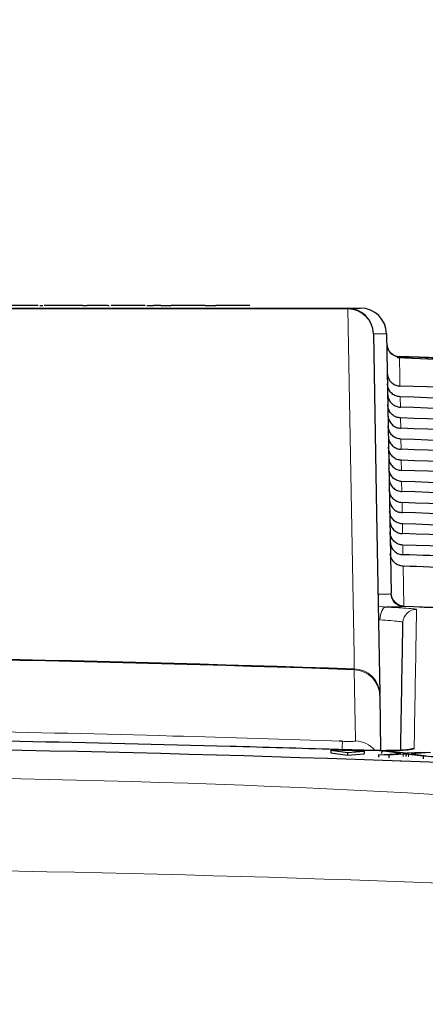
# Paper-space layout 'Blatt5' of a CAD drawing. Header units: millimetres. Extents: x 5 to 418, y 2 to 292.
# Tile 29 of 37: x 199 to 209, y 243 to 268. Entities that reach past the tile are written whole.
import ezdxf

# ---------------------------------------------------------------- set-up
doc = ezdxf.new("R2010")
doc.units = ezdxf.units.MM
doc.layers.add('SLD-0', color=7, linetype='Continuous')
doc.styles.add('SLDTEXTSTYLE0', font='TXT', dxfattribs={"width": 0.605})
doc.dimstyles.new('SLDDIMSTYLE5', dxfattribs={"dimtxt": 3.5, "dimasz": 3.302, "dimexe": 0, "dimexo": 0.0625, "dimgap": 0.875, "dimtad": 1, "dimlfac": 1.5, "dimrnd": 1e-09, "dimzin": 12, "dimdsep": 46, "dimtxsty": 'SLDTEXTSTYLE0', "dimsah": 1, "dimcen": 0.09, "dimadec": 0, "dimazin": 3, "dimtfac": 1, "dimtofl": 0, "dimtmove": 0, "dimatfit": 3, "dimfxl": 1, "dimfrac": 2, "dimtolj": 1, "dimtzin": 12, "dimarcsym": 0})

# ---------------------------------------------------------------- blocks, each defined once
blk = doc.blocks.new('_D_28')
at = {"layer": 'SLD-0', "color": 7}
for p, q in [((137.875, 142.424), (137.885, 272.518)), ((287.208, 142.413), (287.218, 272.506)), ((137.885, 271.518), (287.218, 271.506))]:
    blk.add_line(p, q, dxfattribs=at)
for points in [[(137.885, 271.518), (141.187, 271.01), (141.187, 272.026)], [(287.218, 271.506), (283.916, 272.015), (283.916, 270.999)]]:
    blk.add_solid(points, dxfattribs=at)
at = {"layer": 'SLD-0', "color": 7, "insert": (208.541, 276.024), "char_height": 3.5, "attachment_point": 1, "rotation": 359.9955, "style": 'SLDTEXTSTYLE0'}
blk.add_mtext('224', dxfattribs=at)

psp = doc.layouts.new('Blatt5')

# ---------------------------------------------------------------- linework, layer by layer
at = {"color": 7, "linetype": 'Continuous', "lineweight": 25}
for p, q in [((199.4326, 260.2853), (199.5069, 260.2853)), ((200.5225, 260.2853), (200.3345, 260.2853)), ((200.5225, 260.2853), (200.6353, 260.2853)), ((200.7669, 260.2853), (200.6353, 260.2853)), ((201.1528, 260.2853), (201.1911, 260.2853)), ((202.1452, 260.2853), (202.3088, 260.2853)), ((202.4969, 260.2853), (202.3088, 260.2853)), ((202.4969, 260.2853), (202.7601, 260.2853)), ((202.9481, 260.2853), (202.7601, 260.2853)), ((203.6251, 260.2853), (203.437, 260.2853)), ((203.6251, 260.2853), (203.8746, 260.2853)), ((203.8746, 260.2853), (203.8915, 260.2853)), ((204.0796, 260.2853), (203.8915, 260.2853)), ((204.1874, 260.2853), (204.0796, 260.2853)), ((204.5335, 260.2853), (204.1874, 260.2853)), ((204.7533, 260.2853), (204.5335, 260.2853)), ((207.2185, 260.2186), (207.5528, 260.2186)), ((208.2194, 259.5636), (208.3341, 252.9927)), ((208.4898, 258.9615), (209.4567, 258.9217)), ((208.0452, 250.393), (208.0444, 250.4359)), ((208.0452, 250.393), (208.0695, 248.9959)), ((206.808, 249.0076), (206.8056, 248.9411)), ((206.808, 249.0076), (207.2294, 248.9438)), ((207.6542, 248.9774), (206.808, 249.0076)), ((207.2294, 248.9438), (207.227, 248.8774)), ((207.2294, 248.9438), (207.6542, 248.9774)), ((207.6542, 248.9774), (207.6518, 248.9109)), ((208.096, 248.9905), (208.0937, 248.924)), ((208.5821, 248.926), (208.096, 248.9905)), ((208.096, 248.9905), (208.3563, 248.9812)), ((208.3563, 248.9812), (208.6228, 248.9459)), ((208.8023, 248.9394), (209.0697, 248.9557)), ((209.3337, 248.9463), (208.8443, 248.9165)), ((209.0697, 248.9557), (209.3337, 248.9463)), ((206.8056, 248.9411), (207.227, 248.8774)), ((207.227, 248.8774), (207.6518, 248.9109)), ((208.0138, 248.8914), (208.0114, 248.825)), ((208.0138, 248.8914), (208.5821, 248.926)), ((208.2775, 248.882), (208.0138, 248.8914)), ((208.2775, 248.882), (208.2751, 248.8163)), ((208.6413, 248.9041), (208.2775, 248.882)), ((208.7136, 248.9086), (208.7113, 248.8438)), ((209.148, 248.851), (208.7764, 248.9003)), ((208.8443, 248.9165), (209.4086, 248.8417)), ((209.148, 248.851), (209.1457, 248.7869)), ((209.4086, 248.8417), (209.148, 248.851))]:
    psp.add_line(p, q, dxfattribs=at)
at = {"color": 7, "linetype": 'Continuous', "lineweight": 18}
for p, q in [((208.546, 258.9887), (208.5464, 258.9769)), ((208.2372, 258.5578), (208.237, 258.5578)), ((208.5639, 257.9685), (208.5685, 257.7055)), ((208.5733, 257.4314), (208.5778, 257.1709)), ((208.5826, 256.8944), (208.5871, 256.6364)), ((208.592, 256.3573), (208.5965, 256.1018)), ((208.6014, 255.8202), (208.6058, 255.5672)), ((208.6107, 255.2831), (208.6151, 255.0327)), ((208.6201, 254.7461), (208.6244, 254.4981)), ((208.6295, 254.209), (208.6337, 253.9635)), ((208.6388, 253.6719), (208.6563, 252.6684)), ((208.3261, 252.9732), (208.3327, 252.9817)), ((208.3327, 252.9817), (208.3341, 252.9927)), ((208.6546, 252.6576), (208.6462, 252.6466)), ((208.6563, 252.6684), (208.6546, 252.6576)), ((207.4021, 251.0463), (207.4006, 251.0678)), ((208.5733, 248.7196), (208.5735, 248.7276)), ((208.6413, 248.9041), (208.6389, 248.8393)), ((208.7764, 248.9003), (208.7741, 248.8356))]:
    psp.add_line(p, q, dxfattribs=at)
at = {"color": 7, "linetype": 'Continuous', "lineweight": 18, "flags": 128}
for points in [[(207.4006, 251.0678), (207.3945, 251.4133), (207.3703, 252.7952), (207.2735, 258.3229), (207.2407, 260.1955)], [(208.5464, 258.9769), (208.5479, 258.8884), (208.5541, 258.5343), (208.5592, 258.2401)], [(208.0492, 252.3096), (208.0547, 252.3729), (208.0651, 252.4337), (208.0799, 252.4897), (208.0987, 252.5387), (208.1207, 252.579), (208.1452, 252.6092), (208.1712, 252.628), (208.1977, 252.6349)], [(207.4337, 249.2403), (207.4322, 249.3234), (207.4264, 249.6559), (207.4021, 251.0463)]]:
    psp.add_lwpolyline(points, dxfattribs=at)
at = {"color": 7, "linetype": 'Continuous', "lineweight": 25, "flags": 128}
psp.add_lwpolyline([(207.8851, 259.5636), (207.9645, 255.0115), (208.0444, 250.4359)], dxfattribs=at)
at = {"color": 7, "linetype": 'Continuous', "lineweight": 25}
for centre, radius, start, end in [((207.2185, 259.5519), 0.6667, 1, 90), ((207.5528, 259.5519), 0.6667, 1, 90), ((208.557, 259.3218), 0.3333, 181, 268.10849), ((186.5413, -407.3147), 666.6667, 86.7313823, 88.1084916), ((186.5413, -407.3147), 660.3314, 87.3519445, 88.0816404), ((186.5413, -339.7814), 591.1958, 87.9778569, 92.0221431)]:
    psp.add_arc(centre, radius, start, end, dxfattribs=at)
at = {"color": 7, "linetype": 'Continuous', "lineweight": 18}
for centre, radius, start, end in [((207.2093, 260.1875), 0.0325, 14.29169, 73.44853), ((207.2312, 259.5414), 0.6542, 1.94666, 89.16874), ((208.5556, 259.3085), 0.3317, 181.23831, 268.40532), ((186.5413, -407.3147), 666.6549, 86.7313823, 88.1084278), ((208.6594, 252.9797), 0.3333, 181.11513, 267.72409), ((208.6667, 252.9915), 0.3341, 181.6711, 267.92345), ((208.6657, 252.9999), 0.3317, 181.23832, 268.37879), ((208.9681, 252.2415), 0.3333, 88.03997, 178.98822), ((186.5413, -407.3147), 660.3427, 87.4077313, 88.0809463), ((186.5413, -339.7814), 591.2173, 87.9780764, 92.0219236), ((207.3906, 250.4137), 0.6542, 1.94637, 89.12489), ((207.3793, 250.3808), 0.6659, 1.05224, 88.04271), ((304.3735, 245.6016), 97.341, 177.863073, 177.985702), ((207.4104, 248.5737), 0.667, 39.70314, 87.99734), ((208.9066, 248.7125), 0.3339, 88.05148, 115.6764)]:
    psp.add_arc(centre, radius, start, end, dxfattribs=at)
psp.add_ellipse((206.8861, 259.5519), major_axis=(1.3333, 0.0116), ratio=0.0087242, start_param=0.0000761, end_param=0.72388, dxfattribs=at)
at = {"color": 7, "linetype": 'Continuous', "lineweight": 25}
for centre, major_axis, start_param, end_param in [((186.5413, -408.8736), (0, 667.4769), 6.2337251, 6.2501925), ((186.5413, -405.7637), (0, 664.0975), 6.2334732, 6.2500174), ((186.5413, -408.8724), (0, 666.9417), 6.2336854, 6.250152), ((186.5413, -405.7649), (0, 663.5622), 6.2334331, 6.2499765), ((186.5413, -408.8711), (0, 666.4065), 6.2336456, 6.2501115), ((186.5413, -405.7662), (0, 663.027), 6.2333929, 6.2499356), ((186.5413, -408.8699), (0, 665.8713), 6.2336057, 6.2500709), ((186.5413, -405.7674), (0, 662.4918), 6.2333526, 6.2498946), ((186.5413, -408.8686), (0, 665.3361), 6.2335658, 6.2500302), ((186.5413, -405.7687), (0, 661.9566), 6.2333123, 6.2498535), ((186.5413, -408.8674), (0, 664.8009), 6.2335258, 6.2499895), ((186.5413, -405.7699), (0, 661.4214), 6.2332719, 6.2498123), ((186.5413, -408.8661), (0, 664.2657), 6.2334858, 6.2499487), ((186.5413, -405.7712), (0, 660.8862), 6.2332314, 6.2497711), ((186.5413, -408.8649), (0, 663.7304), 6.2334457, 6.2499079), ((186.5413, -405.7724), (0, 660.351), 6.2331909, 6.2497299), ((186.5413, -408.8636), (0, 663.1952), 6.247808, 6.2498669), ((186.5413, -405.7737), (0, 659.8157), 6.2476446, 6.2496885)]:
    psp.add_ellipse(centre, major_axis=major_axis, ratio=0.9999973, start_param=start_param, end_param=end_param, dxfattribs=at)
at = {"color": 7, "linetype": 'Continuous', "lineweight": 18}
for points, knots in [([(207.2407, 260.1955), (203.8201, 260.1956), (196.9789, 260.1958), (188.9323, 260.1959), (182.0093, 260.1959), (176.2067, 260.1958), (170.4296, 260.1957), (166.9828, 260.1956), (165.8419, 260.1955)], [0, 0, 0, 0, 0.2486467, 0.497289, 0.5811431, 0.7490357, 0.9169293, 1, 1, 1, 1]), ([(208.0003, 252.9603), (208.0756, 252.9605), (208.2469, 252.9608), (208.2977, 252.9687), (208.3261, 252.9732)], [0, 0, 0, 0, 0.4390147, 1, 1, 1, 1]), ([(208.0054, 252.6685), (208.0129, 252.6663), (208.0737, 252.6484), (208.1398, 252.6412), (208.1977, 252.6349)], [0, 0, 0, 0, 0.1222309, 1, 1, 1, 1]), ([(208.1977, 252.6349), (208.3283, 252.6285), (208.5894, 252.6156), (208.8564, 252.5961), (208.9689, 252.5825), (208.9772, 252.5763), (208.9795, 252.5746)], [0, 0, 0, 0, 0.2946914, 0.5893403, 0.8841722, 1, 1, 1, 1]), ([(208.9795, 252.5746), (208.9794, 252.5682), (208.9788, 252.5366), (208.9764, 252.3995), (208.9658, 251.79), (208.9471, 250.7155), (208.9248, 249.4396), (208.9179, 249.0463)], [0, 0, 0, 0, 0.0088087, 0.0440433, 0.1849823, 0.7487664, 1, 1, 1, 1]), ([(208.6349, 252.2474), (208.6332, 252.2494), (208.627, 252.2564), (208.5427, 252.2711), (208.3428, 252.291), (208.147, 252.3034), (208.0492, 252.3096)], [0, 0, 0, 0, 0.11584908, 0.41074503, 0.7054053, 1, 1, 1, 1]), ([(196.3601, 249.5084), (196.7307, 249.502), (198.879, 249.4648), (202.4594, 249.3833), (205.6682, 249.2781), (207.1002, 249.2312)], [0, 0, 0, 0, 0.1035199, 0.5999338, 1, 1, 1, 1]), ([(207.1002, 249.2312), (207.125, 249.2304), (207.187, 249.2285), (207.2808, 249.2277), (207.3654, 249.2294), (207.4228, 249.2337), (207.4301, 249.2381), (207.4337, 249.2403)], [0, 0, 0, 0, 0.1424492, 0.3561874, 0.5704219, 0.7852496, 1, 1, 1, 1]), ([(208.9179, 249.0463), (208.903, 249.037), (208.8732, 249.0186), (208.6427, 249.0003), (208.3038, 248.9919), (207.9294, 248.9937), (207.6824, 249.0006), (207.585, 249.0033)], [0, 0, 0, 0, 0.2149315, 0.4298775, 0.6448762, 0.8598858, 1, 1, 1, 1]), ([(142.4289, 246.8687), (145.0338, 247.0319), (153.2771, 247.5485), (167.1768, 248.1277), (186.001, 248.3849), (206.4642, 248.3785), (221.2328, 247.0077), (228.5079, 247.0077), (228.508, 247.0077)], [0, 0, 0, 0, 0.0909036, 0.2876656, 0.4844278, 0.7466181, 0.9999995, 1, 1, 1, 1]), ([(228.3368, 244.7266), (221.1051, 245.114), (206.3818, 245.9026), (186.0039, 246.1349), (167.2441, 245.8322), (153.3932, 245.2649), (145.1787, 244.7494), (142.5829, 244.5865)], [0, 0, 0, 0, 0.2531661, 0.515433, 0.7122522, 0.9090713, 1, 1, 1, 1])]:
    psp.add_open_spline(points, degree=3, knots=knots, dxfattribs=at)
at = {"color": 7, "linetype": 'Continuous', "lineweight": 25}
for points, knots in [([(165.8641, 260.2186), (169.3109, 260.2186), (176.2189, 260.2186), (186.6014, 260.2186), (196.9603, 260.2186), (203.7945, 260.2186), (207.2185, 260.2186)], [0, 0, 0, 0, 0.2508222, 0.5026819, 0.7508343, 1, 1, 1, 1]), ([(198.9219, 260.2853), (198.8426, 260.2853), (198.6844, 260.2853), (198.5074, 260.2853), (198.4262, 260.2853), (198.4197, 260.2853), (198.4165, 260.2853)], [0, 0, 0, 0, 0.2799519, 0.5586598, 0.7789944, 1, 1, 1, 1]), ([(199.3884, 260.2853), (199.3673, 260.2853), (199.3251, 260.2853), (199.1609, 260.2853), (199.0125, 260.2853), (198.9219, 260.2853)], [0, 0, 0, 0, 0.280613, 0.560832, 1, 1, 1, 1]), ([(199.8955, 260.2853), (199.8464, 260.2853), (199.7486, 260.2853), (199.6269, 260.2853), (199.5548, 260.2853), (199.5481, 260.2853), (199.5447, 260.2853)], [0, 0, 0, 0, 0.2808146, 0.5596898, 0.7796949, 1, 1, 1, 1]), ([(200.278, 260.2853), (200.2139, 260.2853), (200.0993, 260.2853), (199.9578, 260.2853), (199.8955, 260.2853)], [0, 0, 0, 0, 0.559971, 1, 1, 1, 1]), ([(200.3345, 260.2853), (200.3195, 260.2853), (200.2929, 260.2853), (200.2826, 260.2853), (200.278, 260.2853)], [0, 0, 0, 0, 0.5597038, 1, 1, 1, 1]), ([(201.0105, 260.2853), (200.9809, 260.2853), (200.9219, 260.2853), (200.8371, 260.2853), (200.756, 260.2853), (200.7624, 260.2853), (200.7669, 260.2853)], [0, 0, 0, 0, 0.187433, 0.3738212, 0.5594625, 1, 1, 1, 1]), ([(201.143, 260.2853), (201.1185, 260.2853), (201.0747, 260.2853), (201.0301, 260.2853), (201.0105, 260.2853)], [0, 0, 0, 0, 0.5600782, 1, 1, 1, 1]), ([(201.6821, 260.2853), (201.6227, 260.2853), (201.5043, 260.2853), (201.3525, 260.2853), (201.2676, 260.2853), (201.2472, 260.2853), (201.237, 260.2853)], [0, 0, 0, 0, 0.2807394, 0.5592968, 0.7793106, 1, 1, 1, 1]), ([(202.102, 260.2853), (202.0929, 260.2853), (202.0748, 260.2853), (201.9174, 260.2853), (201.7714, 260.2853), (201.6821, 260.2853)], [0, 0, 0, 0, 0.2799258, 0.56003678, 1, 1, 1, 1]), ([(203.2223, 260.2853), (203.1908, 260.2853), (203.1279, 260.2853), (203.0427, 260.2853), (202.9529, 260.2853), (202.9501, 260.2853), (202.9481, 260.2853)], [0, 0, 0, 0, 0.1872726, 0.3743622, 0.5605392, 1, 1, 1, 1]), ([(203.437, 260.2853), (203.4367, 260.2853), (203.4362, 260.2853), (203.3977, 260.2853), (203.3118, 260.2853), (203.2521, 260.2853), (203.2223, 260.2853)], [0, 0, 0, 0, 0.2816779, 0.5597836, 0.779586, 1, 1, 1, 1]), ([(208.2372, 258.5578), (208.2419, 258.524), (208.252, 258.4526), (208.3097, 258.3561), (208.3964, 258.2817), (208.4854, 258.2462), (208.5409, 258.2416), (208.5592, 258.2401)], [0, 0, 0, 0, 0.205256, 0.4341755, 0.662396, 0.8891622, 1, 1, 1, 1]), ([(208.5639, 257.9685), (208.5269, 257.9734), (208.4528, 257.9832), (208.3555, 258.0436), (208.2828, 258.1304), (208.247, 258.2213), (208.2429, 258.2793), (208.2415, 258.2996)], [0, 0, 0, 0, 0.2187812, 0.4375107, 0.65748565, 0.87987979, 1, 1, 1, 1]), ([(208.2461, 258.035), (208.2505, 257.9972), (208.2592, 257.9215), (208.319, 257.8216), (208.4057, 257.7471), (208.4947, 257.7116), (208.5503, 257.707), (208.5685, 257.7055)], [0, 0, 0, 0, 0.2236219, 0.4472586, 0.6702126, 0.8917462, 1, 1, 1, 1]), ([(208.5733, 257.4314), (208.5362, 257.4363), (208.4621, 257.4462), (208.3649, 257.5066), (208.2921, 257.5934), (208.2564, 257.6843), (208.2523, 257.7422), (208.2508, 257.7625)], [0, 0, 0, 0, 0.2187848, 0.4375256, 0.6575011, 0.8798972, 1, 1, 1, 1]), ([(208.2554, 257.5005), (208.2598, 257.4626), (208.2686, 257.3869), (208.3284, 257.287), (208.4151, 257.2126), (208.504, 257.1771), (208.5596, 257.1725), (208.5778, 257.1709)], [0, 0, 0, 0, 0.2236278, 0.4472705, 0.6702302, 0.8917696, 1, 1, 1, 1]), ([(208.5826, 256.8944), (208.5456, 256.8993), (208.4715, 256.9091), (208.3742, 256.9695), (208.3015, 257.0563), (208.2658, 257.1472), (208.2617, 257.2051), (208.2602, 257.2255)], [0, 0, 0, 0, 0.218787, 0.4375275, 0.6575178, 0.879915, 1, 1, 1, 1]), ([(208.2647, 256.9659), (208.2691, 256.9281), (208.2779, 256.8524), (208.3377, 256.7524), (208.4244, 256.678), (208.5134, 256.6425), (208.5689, 256.6379), (208.5871, 256.6364)], [0, 0, 0, 0, 0.2236337, 0.4472824, 0.6702481, 0.8917934, 1, 1, 1, 1]), ([(208.592, 256.3573), (208.555, 256.3622), (208.4809, 256.372), (208.3836, 256.4325), (208.3109, 256.5193), (208.2752, 256.6102), (208.271, 256.6681), (208.2696, 256.6884)], [0, 0, 0, 0, 0.2187968, 0.4375514, 0.65753, 0.8799502, 1, 1, 1, 1]), ([(208.2741, 256.4313), (208.2785, 256.3935), (208.2872, 256.3178), (208.347, 256.2179), (208.4337, 256.1434), (208.5227, 256.108), (208.5782, 256.1033), (208.5965, 256.1018)], [0, 0, 0, 0, 0.2236224, 0.447296, 0.6702696, 0.8918158, 1, 1, 1, 1]), ([(208.6014, 255.8202), (208.5643, 255.8251), (208.4902, 255.8349), (208.393, 255.8954), (208.3202, 255.9822), (208.2845, 256.0731), (208.2804, 256.131), (208.279, 256.1513)], [0, 0, 0, 0, 0.2187992, 0.4375536, 0.6575463, 0.8799489, 1, 1, 1, 1]), ([(208.2834, 255.8968), (208.2878, 255.8589), (208.2965, 255.7832), (208.3564, 255.6833), (208.443, 255.6089), (208.532, 255.5734), (208.5876, 255.5687), (208.6058, 255.5672)], [0, 0, 0, 0, 0.2236455, 0.4473059, 0.6702834, 0.8918404, 1, 1, 1, 1]), ([(208.6107, 255.2831), (208.5737, 255.2881), (208.4996, 255.2979), (208.4023, 255.3583), (208.3296, 255.4451), (208.2939, 255.536), (208.2898, 255.5939), (208.2883, 255.6142)], [0, 0, 0, 0, 0.2188079, 0.4375648, 0.65756, 0.8799848, 1, 1, 1, 1]), ([(208.2927, 255.3622), (208.2971, 255.3244), (208.3059, 255.2487), (208.3657, 255.1487), (208.4524, 255.0743), (208.5413, 255.0388), (208.5969, 255.0342), (208.6151, 255.0327)], [0, 0, 0, 0, 0.22363435, 0.44731975, 0.67030517, 0.89186302, 1, 1, 1, 1]), ([(208.6201, 254.7461), (208.583, 254.751), (208.509, 254.7608), (208.4117, 254.8213), (208.339, 254.9081), (208.3033, 254.999), (208.2992, 255.0569), (208.2977, 255.0771)], [0, 0, 0, 0, 0.2188119, 0.43758092, 0.65759257, 0.88000157, 1, 1, 1, 1]), ([(208.3021, 254.8276), (208.3064, 254.7898), (208.3152, 254.7141), (208.375, 254.6142), (208.4617, 254.5397), (208.5507, 254.5042), (208.6062, 254.4996), (208.6244, 254.4981)], [0, 0, 0, 0, 0.2236573, 0.4473296, 0.6703192, 0.8918874, 1, 1, 1, 1]), ([(208.6295, 254.209), (208.5924, 254.2139), (208.5183, 254.2237), (208.421, 254.2842), (208.3483, 254.371), (208.3127, 254.4619), (208.3085, 254.5198), (208.3071, 254.5401)], [0, 0, 0, 0, 0.2188209, 0.4375927, 0.6576066, 0.8800375, 1, 1, 1, 1]), ([(208.3114, 254.2931), (208.3158, 254.2552), (208.3245, 254.1795), (208.3844, 254.0796), (208.471, 254.0052), (208.56, 253.9697), (208.6155, 253.965), (208.6337, 253.9635)], [0, 0, 0, 0, 0.223664, 0.4473427, 0.6703384, 0.8919136, 1, 1, 1, 1]), ([(208.6388, 253.6719), (208.6018, 253.6768), (208.5277, 253.6867), (208.4304, 253.7471), (208.3577, 253.8339), (208.322, 253.9248), (208.3179, 253.9827), (208.3165, 254.003)], [0, 0, 0, 0, 0.2188241, 0.4376069, 0.6576215, 0.8800548, 1, 1, 1, 1]), ([(208.6462, 252.6466), (208.6089, 252.6428), (208.5371, 252.6353), (208.308, 252.635), (208.1977, 252.6349)], [0, 0, 0, 0, 0.51896538, 1, 1, 1, 1]), ([(208.5782, 249.0017), (208.5897, 249.6566), (208.6143, 251.0678), (208.6277, 251.8358), (208.6349, 252.2474)], [0, 0, 0, 0, 0.4640771, 1, 1, 1, 1]), ([(207.585, 249.0033), (207.3629, 249.0103), (206.2523, 249.0454), (201.5875, 249.1783), (194.2164, 249.3368), (187.733, 249.3124), (184.8055, 249.3014)], [0, 0, 0, 0, 0.0292618, 0.1463091, 0.6145126, 1, 1, 1, 1]), ([(207.0941, 249.2329), (207.0785, 249.2334), (207.0531, 249.2343), (207.029, 249.2355), (207.0197, 249.236)], [0, 0, 0, 0, 0.61450285, 1, 1, 1, 1]), ([(225.7011, 247.9594), (218.2038, 248.3272), (203.2094, 249.0628), (182.6401, 249.1792), (164.0265, 248.8176), (152.931, 248.2454), (147.3815, 247.9593)], [0, 0, 0, 0, 0.2873416, 0.5746813, 0.7872745, 1, 1, 1, 1]), ([(208.7907, 249.0189), (208.7898, 249.0187), (208.7871, 249.0181), (208.7225, 249.0094), (208.5645, 248.9995), (208.2611, 248.9928), (207.9044, 248.9942), (207.6666, 249.0026), (207.5849, 249.0054)], [0, 0, 0, 0, 0.0528409, 0.1658958, 0.342784, 0.5857802, 0.8577926, 1, 1, 1, 1]), ([(208.6228, 248.9459), (208.6399, 248.9435), (208.6638, 248.9402), (208.6932, 248.936), (208.699, 248.9342), (208.7019, 248.9333)], [0, 0, 0, 0, 0.5612641, 0.7817516, 1, 1, 1, 1]), ([(208.7136, 248.9086), (208.7, 248.9078), (208.6757, 248.9063), (208.6518, 248.9048), (208.6413, 248.9041)], [0, 0, 0, 0, 0.5599981, 1, 1, 1, 1]), ([(208.7019, 248.9333), (208.7207, 248.9345), (208.7541, 248.9365), (208.7876, 248.9385), (208.8023, 248.9394)], [0, 0, 0, 0, 0.5599861, 1, 1, 1, 1]), ([(208.7764, 248.9003), (208.7646, 248.9018), (208.7436, 248.9046), (208.7228, 248.9074), (208.7136, 248.9086)], [0, 0, 0, 0, 0.5600041, 1, 1, 1, 1])]:
    psp.add_open_spline(points, degree=3, knots=knots, dxfattribs=at)

# ---------------------------------------------------------------- dimensions: what is measured, and where the dimension line sits
at = {"layer": 'SLD-0', "color": 7}
dim = psp.add_linear_dim(base=(287.2179, 271.5064), p1=(137.8747, 142.4244), p2=(287.2079, 142.4128), angle=359.99554, dimstyle='SLDDIMSTYLE5', dxfattribs=at)
dim.commit()
dim.dimension.update_dxf_attribs({"geometry": '_D_28', "text_midpoint": (212.5514, 271.5122), "dimtype": 160})

doc.saveas('drawing.dxf')
